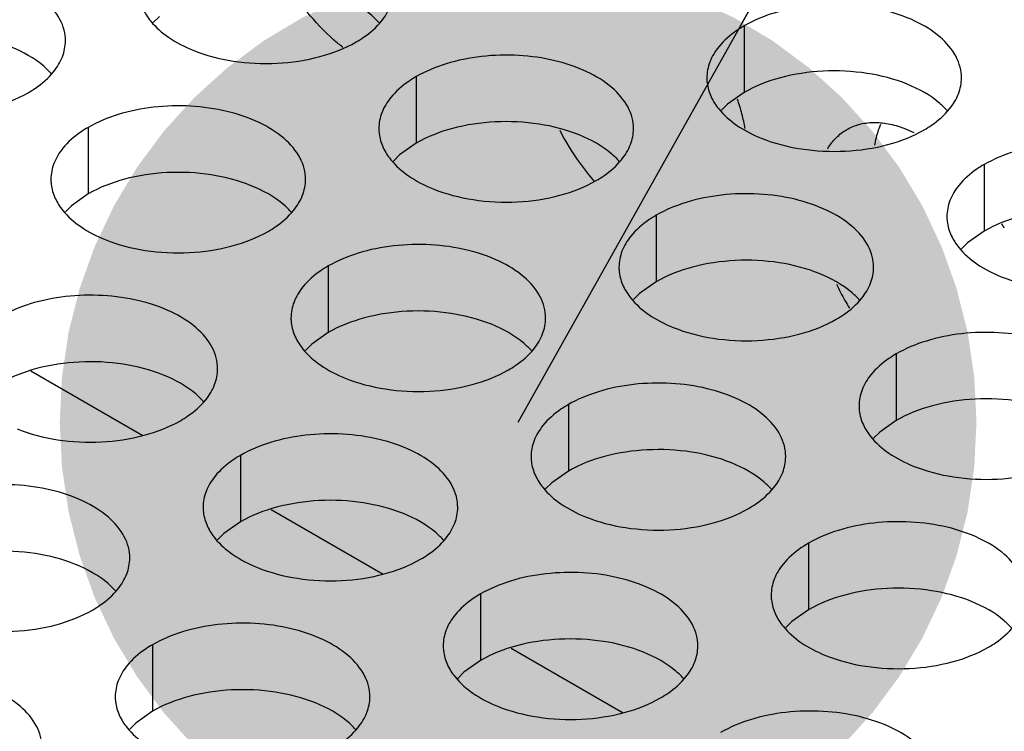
# Model space of a CAD drawing. Header units: inches. Extents: x 0 to 34, y 0 to 22.
# Tile 113 of 155: x 18.011 to 18.204, y 19.594 to 19.734. Entities that reach past the tile are written whole.
import ezdxf

# ---------------------------------------------------------------- set-up
doc = ezdxf.new("R2010")
doc.units = ezdxf.units.IN
doc.header["$LTSCALE"] = 1.87
doc.header["$MEASUREMENT"] = 0
doc.layers.get('0').update_dxf_attribs({"linetype": 'CONTINUOUS'})
for name, color, linetype in [('02___PRT_ALL_AXES', 7, 'CONTINUOUS'), ('0_COMPONENTS', 7, 'CONTINUOUS'), ('DETAIL', 7, 'CONTINUOUS')]:
    doc.layers.add(name, color=color, linetype=linetype)
doc.styles.get("Standard").update_dxf_attribs({"font": 'txt', "width": 0.8})
doc.dimstyles.get("Standard").update_dxf_attribs({"dimtxt": 0.125, "dimasz": 0.18, "dimexe": 0.18, "dimexo": 0.0625, "dimgap": 0.09, "dimtad": 0, "dimtih": 1, "dimtoh": 1, "dimdec": 3, "dimzin": 4, "dimdsep": 46, "dimtxsty": 'STANDARD', "dimblk": '_FILLED', "dimblk1": '_FILLED', "dimblk2": '_FILLED', "dimcen": 0.09, "dimadec": 0, "dimazin": 0, "dimtol": 1, "dimtp": 0.01, "dimtm": 0.01, "dimtfac": 1, "dimtdec": 3, "dimtofl": 0, "dimtmove": 0, "dimatfit": 3, "dimldrblk": '_FILLED', "dimfxl": 1, "dimtolj": 1, "dimtzin": 4, "dimarcsym": 0})

# ---------------------------------------------------------------- blocks, each defined once
blk = doc.blocks.new('_FILLED')
at = {"color": 0, "linetype": 'BYBLOCK'}
blk.add_solid([(0, 0), (-1, 0.1736111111), (-1, -0.1736111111)], dxfattribs=at)

msp = doc.modelspace()

# ---------------------------------------------------------------- linework, layer by layer
at = {"layer": '02___PRT_ALL_AXES', "color": 7, "linetype": 'CONTINUOUS'}
for p, q in [((18.0383364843, 19.7344724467), (18.0371251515, 19.7332817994)), ((18.153126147, 19.7325967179), (18.153126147, 19.7195331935)), ((18.088731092, 19.7226341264), (18.088731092, 19.709570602)), ((18.153126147, 19.7195331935), (18.1498719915, 19.717216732)), ((18.1498719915, 19.717216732), (18.1486606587, 19.7160260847)), ((18.0243360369, 19.7126715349), (18.0243360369, 19.6996080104)), ((18.088731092, 19.709570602), (18.0854769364, 19.7072541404)), ((18.0854769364, 19.7072541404), (18.0842656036, 19.7060634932)), ((18.2002665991, 19.7053784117), (18.2002665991, 19.6923148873)), ((18.0243360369, 19.6996080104), (18.0210818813, 19.6972915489)), ((18.0210818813, 19.6972915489), (18.0198705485, 19.6961009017)), ((18.135871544, 19.6954158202), (18.135871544, 19.6823522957)), ((18.2002665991, 19.6923148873), (18.1970124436, 19.6899984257)), ((18.1970124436, 19.6899984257), (18.1958011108, 19.6888077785)), ((18.071476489, 19.6854532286), (18.071476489, 19.6723897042)), ((18.135871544, 19.6823522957), (18.1326173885, 19.6800358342)), ((18.1326173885, 19.6800358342), (18.1314060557, 19.678845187)), ((18.071476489, 19.6723897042), (18.0682223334, 19.6700732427)), ((18.0682223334, 19.6700732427), (18.0670110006, 19.6688825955)), ((18.1830119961, 19.6681975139), (18.1830119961, 19.6551339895)), ((18.118616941, 19.6582349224), (18.118616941, 19.645171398)), ((18.1830119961, 19.6551339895), (18.1797578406, 19.652817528)), ((18.1797578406, 19.652817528), (18.1785465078, 19.6516268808)), ((18.0542218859, 19.6482723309), (18.0542218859, 19.6352088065)), ((18.118616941, 19.645171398), (18.1153627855, 19.6428549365)), ((18.1153627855, 19.6428549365), (18.1141514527, 19.6416642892)), ((18.0542218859, 19.6352088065), (18.0509677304, 19.6328923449)), ((18.0509677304, 19.6328923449), (18.0497563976, 19.6317016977)), ((18.1657573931, 19.6310166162), (18.1657573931, 19.6179530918)), ((18.101362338, 19.6210540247), (18.101362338, 19.6079905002)), ((18.1657573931, 19.6179530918), (18.1625032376, 19.6156366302)), ((18.1625032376, 19.6156366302), (18.1612919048, 19.614445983)), ((18.0369672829, 19.6110914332), (18.0369672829, 19.5980279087)), ((18.101362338, 19.6079905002), (18.0981081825, 19.6056740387)), ((18.0981081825, 19.6056740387), (18.0968968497, 19.6044833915)), ((18.0369672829, 19.5980279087), (18.0337131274, 19.5957114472)), ((18.0337131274, 19.5957114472), (18.0325017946, 19.5945208))]:
    msp.add_line(p, q, dxfattribs=at)
at = {"layer": '02___PRT_ALL_AXES', "color": 3, "linetype": 'CONTINUOUS'}
msp.add_line((18.1845004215, 19.7125207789), (18.1864640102, 19.7116766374), dxfattribs=at)
for centre, radius, start, end in [((18.1097183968, 19.7038236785), 0.0444915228, 14.963670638, 18.909643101), ((18.1134291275, 19.7048412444), 0.0406438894, 10.7670364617, 14.9285337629), ((18.16254011, 19.7354811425), 0.0512554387, 207.1177534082, 215.6948654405), ((18.1605539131, 19.7340592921), 0.0488127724, 215.6997338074, 218.77710403), ((18.1589691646, 19.7327939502), 0.0467848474, 218.7845377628, 221.2102024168), ((18.1589709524, 19.6696862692), 0.0508291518, 27.1170431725, 28.230457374), ((18.2169465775, 19.7032523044), 0.0504150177, 205.0801436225, 207.1173211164), ((18.2177098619, 19.7036493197), 0.0512753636, 207.1234196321, 211.1029343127)]:
    msp.add_arc(centre, radius, start, end, dxfattribs=at)
for points, knots in [([(18.0198723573, 19.7296733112), (18.0198726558, 19.7303852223), (18.0196842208, 19.7318444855), (18.0185333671, 19.7347554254), (18.0156093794, 19.7381166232), (18.0105887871, 19.7411660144), (18.0043211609, 19.7432658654), (17.9972943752, 19.7442517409), (17.9900684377, 19.7440550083), (17.9832380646, 19.7426867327), (17.9790461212, 19.7409583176), (17.9771955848, 19.7398898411)], [0, 0, 0, 0, 0.0428834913, 0.0875237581, 0.1869142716, 0.3042190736, 0.4379395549, 0.5823561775, 0.7295584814, 0.8712822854, 1, 1, 1, 1]), ([(18.0819260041, 19.7335452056), (18.0826487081, 19.7344390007), (18.083824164, 19.7363551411), (18.0842669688, 19.7385777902), (18.0842674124, 19.7396359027)], [0, 0, 0, 0, 0.520681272, 1, 1, 1, 1]), ([(18.1958029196, 19.722380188), (18.195803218, 19.7230920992), (18.1956147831, 19.7245513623), (18.1944639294, 19.7274623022), (18.1915399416, 19.7308235), (18.1865193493, 19.7338728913), (18.1802517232, 19.7359727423), (18.1732249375, 19.7369586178), (18.1659989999, 19.7367618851), (18.1591686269, 19.7353936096), (18.1549766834, 19.7336651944), (18.153126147, 19.7325967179)], [0, 0, 0, 0, 0.0428834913, 0.0875237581, 0.1869142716, 0.3042190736, 0.4379395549, 0.5823561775, 0.7295584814, 0.8712822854, 1, 1, 1, 1]), ([(18.0351201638, 19.735909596), (18.0355122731, 19.735064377), (18.0368915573, 19.7329330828), (18.0402025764, 19.7300590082), (18.0432467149, 19.7285015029), (18.0449288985, 19.7278213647)], [0, 0, 0, 0, 0.2155021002, 0.5803308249, 1, 1, 1, 1]), ([(18.0743684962, 19.7283665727), (18.0737411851, 19.7288500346), (18.0711953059, 19.7309550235), (18.0689180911, 19.7333773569), (18.0673457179, 19.7353336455)], [0, 0, 0, 0, 0.2398630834, 1, 1, 1, 1]), ([(18.0769459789, 19.7294387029), (18.0774470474, 19.7297280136), (18.0792728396, 19.7308756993), (18.0809329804, 19.7323170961), (18.0819260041, 19.7335452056)], [0, 0, 0, 0, 0.2681225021, 1, 1, 1, 1]), ([(18.153126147, 19.7325967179), (18.1526250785, 19.7323074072), (18.1507992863, 19.7311597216), (18.1491391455, 19.7297183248), (18.1481461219, 19.7284902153)], [0, 0, 0, 0, 0.2681225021, 1, 1, 1, 1]), ([(18.017530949, 19.7235826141), (18.018253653, 19.7244764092), (18.0194291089, 19.7263925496), (18.0198719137, 19.7286151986), (18.0198723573, 19.7296733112)], [0, 0, 0, 0, 0.520681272, 1, 1, 1, 1]), ([(18.0449288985, 19.7278213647), (18.0474472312, 19.7268031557), (18.0529298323, 19.7253920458), (18.0614028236, 19.7249830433), (18.0696368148, 19.726202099), (18.0747314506, 19.7281600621), (18.0769459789, 19.7294387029)], [0, 0, 0, 0, 0.2471885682, 0.5098846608, 0.7673009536, 1, 1, 1, 1]), ([(18.1314078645, 19.7124175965), (18.131408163, 19.7131295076), (18.131219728, 19.7145887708), (18.1300688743, 19.7174997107), (18.1271448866, 19.7208609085), (18.1221242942, 19.7239102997), (18.1158566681, 19.7260101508), (18.1088298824, 19.7269960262), (18.1016039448, 19.7267992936), (18.0947735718, 19.725431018), (18.0905816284, 19.7237026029), (18.088731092, 19.7226341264)], [0, 0, 0, 0, 0.0428834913, 0.0875237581, 0.1869142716, 0.3042190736, 0.4379395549, 0.5823561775, 0.7295584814, 0.8712822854, 1, 1, 1, 1]), ([(18.1481461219, 19.7284902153), (18.1474234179, 19.7275964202), (18.146247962, 19.7256802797), (18.1458051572, 19.7234576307), (18.1458047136, 19.7223995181)], [0, 0, 0, 0, 0.520681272, 1, 1, 1, 1]), ([(18.0125509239, 19.7194761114), (18.0130519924, 19.7197654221), (18.0148777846, 19.7209131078), (18.0165379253, 19.7223545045), (18.017530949, 19.7235826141)], [0, 0, 0, 0, 0.2681225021, 1, 1, 1, 1]), ([(18.088731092, 19.7226341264), (18.0882300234, 19.7223448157), (18.0864042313, 19.72119713), (18.0847440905, 19.7197557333), (18.0837510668, 19.7185276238)], [0, 0, 0, 0, 0.2681225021, 1, 1, 1, 1]), ([(18.1458047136, 19.7223995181), (18.1458045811, 19.7220835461), (18.1458762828, 19.7207976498), (18.1462473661, 19.7195340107), (18.1466556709, 19.7186538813)], [0, 0, 0, 0, 0.2456633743, 1, 1, 1, 1]), ([(18.1934615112, 19.7162894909), (18.1941842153, 19.717183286), (18.1953596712, 19.7190994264), (18.195802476, 19.7213220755), (18.1958029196, 19.722380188)], [0, 0, 0, 0, 0.520681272, 1, 1, 1, 1]), ([(17.9805338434, 19.7178587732), (17.9830521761, 19.7168405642), (17.9885347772, 19.7154294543), (17.9970077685, 19.7150204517), (18.0052417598, 19.7162395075), (18.0103363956, 19.7181974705), (18.0125509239, 19.7194761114)], [0, 0, 0, 0, 0.2471885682, 0.5098846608, 0.7673009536, 1, 1, 1, 1]), ([(18.0837510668, 19.7185276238), (18.0830283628, 19.7176338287), (18.0818529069, 19.7157176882), (18.0814101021, 19.7134950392), (18.0814096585, 19.7124369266)], [0, 0, 0, 0, 0.520681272, 1, 1, 1, 1]), ([(18.1466556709, 19.7186538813), (18.1470477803, 19.7178086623), (18.1484270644, 19.7156773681), (18.1517380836, 19.7128032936), (18.1547822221, 19.7112457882), (18.1564644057, 19.71056565)], [0, 0, 0, 0, 0.2155021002, 0.5803308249, 1, 1, 1, 1]), ([(18.0670128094, 19.702455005), (18.0670131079, 19.7031669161), (18.0668246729, 19.7046261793), (18.0656738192, 19.7075371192), (18.0627498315, 19.710898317), (18.0577292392, 19.7139477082), (18.051461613, 19.7160475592), (18.0444348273, 19.7170334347), (18.0372088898, 19.7168367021), (18.0303785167, 19.7154684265), (18.0261865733, 19.7137400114), (18.0243360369, 19.7126715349)], [0, 0, 0, 0, 0.0428834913, 0.0875237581, 0.1869142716, 0.3042190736, 0.4379395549, 0.5823561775, 0.7295584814, 0.8712822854, 1, 1, 1, 1]), ([(18.1884814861, 19.7121829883), (18.1889825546, 19.7124722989), (18.1908083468, 19.7136199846), (18.1924684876, 19.7150613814), (18.1934615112, 19.7162894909)], [0, 0, 0, 0, 0.2681225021, 1, 1, 1, 1]), ([(18.173299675, 19.7122485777), (18.1740590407, 19.7126874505), (18.1757395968, 19.7133785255), (18.1785193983, 19.7137509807), (18.1815032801, 19.713472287), (18.1834938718, 19.7128970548), (18.1845004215, 19.7125207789)], [0, 0, 0, 0, 0.2276319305, 0.4652812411, 0.7211054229, 1, 1, 1, 1]), ([(18.0243360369, 19.7126715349), (18.0238349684, 19.7123822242), (18.0220091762, 19.7112345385), (18.0203490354, 19.7097931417), (18.0193560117, 19.7085650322)], [0, 0, 0, 0, 0.2681225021, 1, 1, 1, 1]), ([(18.0814096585, 19.7124369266), (18.081409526, 19.7121209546), (18.0814812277, 19.7108350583), (18.081852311, 19.7095714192), (18.0822606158, 19.7086912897)], [0, 0, 0, 0, 0.2456633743, 1, 1, 1, 1]), ([(18.1290664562, 19.7063268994), (18.1297891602, 19.7072206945), (18.1309646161, 19.7091368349), (18.1314074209, 19.7113594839), (18.1314078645, 19.7124175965)], [0, 0, 0, 0, 0.520681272, 1, 1, 1, 1]), ([(18.1564644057, 19.71056565), (18.1589827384, 19.709547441), (18.1644653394, 19.7081363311), (18.1729383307, 19.7077273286), (18.181172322, 19.7089463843), (18.1862669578, 19.7109043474), (18.1884814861, 19.7121829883)], [0, 0, 0, 0, 0.2471885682, 0.5098846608, 0.7673009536, 1, 1, 1, 1]), ([(18.1695306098, 19.7084830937), (18.1700061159, 19.709264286), (18.1711072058, 19.7106999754), (18.1725415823, 19.7118104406), (18.173299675, 19.7122485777)], [0, 0, 0, 0, 0.510874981, 1, 1, 1, 1]), ([(18.2429433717, 19.6951618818), (18.2429436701, 19.6958737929), (18.2427552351, 19.6973330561), (18.2416043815, 19.700243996), (18.2386803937, 19.7036051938), (18.2336598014, 19.706654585), (18.2273921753, 19.7087544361), (18.2203653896, 19.7097403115), (18.213139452, 19.7095435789), (18.2063090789, 19.7081753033), (18.2021171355, 19.7064468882), (18.2002665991, 19.7053784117)], [0, 0, 0, 0, 0.0428834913, 0.0875237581, 0.1869142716, 0.3042190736, 0.4379395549, 0.5823561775, 0.7295584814, 0.8712822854, 1, 1, 1, 1]), ([(18.0193560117, 19.7085650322), (18.0186333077, 19.7076712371), (18.0174578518, 19.7057550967), (18.017015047, 19.7035324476), (18.0170146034, 19.7024743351)], [0, 0, 0, 0, 0.520681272, 1, 1, 1, 1]), ([(18.0822606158, 19.7086912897), (18.0826527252, 19.7078460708), (18.0840320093, 19.7057147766), (18.0873430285, 19.702840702), (18.090387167, 19.7012831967), (18.0920693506, 19.7006030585)], [0, 0, 0, 0, 0.2155021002, 0.5803308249, 1, 1, 1, 1]), ([(18.124086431, 19.7022203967), (18.1245874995, 19.7025097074), (18.1264132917, 19.7036573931), (18.1280734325, 19.7050987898), (18.1290664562, 19.7063268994)], [0, 0, 0, 0, 0.2681225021, 1, 1, 1, 1]), ([(18.2002665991, 19.7053784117), (18.1997655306, 19.705089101), (18.1979397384, 19.7039414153), (18.1962795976, 19.7025000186), (18.195286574, 19.7012719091)], [0, 0, 0, 0, 0.2681225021, 1, 1, 1, 1]), ([(18.0170146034, 19.7024743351), (18.0170144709, 19.7021583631), (18.0170861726, 19.7008724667), (18.0174572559, 19.6996088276), (18.0178655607, 19.6987286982)], [0, 0, 0, 0, 0.2456633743, 1, 1, 1, 1]), ([(18.0646714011, 19.6963643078), (18.0653941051, 19.6972581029), (18.066569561, 19.6991742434), (18.0670123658, 19.7013968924), (18.0670128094, 19.702455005)], [0, 0, 0, 0, 0.520681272, 1, 1, 1, 1]), ([(18.0920693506, 19.7006030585), (18.0945876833, 19.6995848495), (18.1000702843, 19.6981737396), (18.1085432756, 19.697764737), (18.1167772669, 19.6989837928), (18.1218719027, 19.7009417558), (18.124086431, 19.7022203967)], [0, 0, 0, 0, 0.2471885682, 0.5098846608, 0.7673009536, 1, 1, 1, 1]), ([(18.1785483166, 19.6851992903), (18.178548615, 19.6859112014), (18.17836018, 19.6873704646), (18.1772093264, 19.6902814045), (18.1742853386, 19.6936426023), (18.1692647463, 19.6966919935), (18.1629971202, 19.6987918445), (18.1559703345, 19.69977772), (18.1487443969, 19.6995809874), (18.1419140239, 19.6982127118), (18.1377220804, 19.6964842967), (18.135871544, 19.6954158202)], [0, 0, 0, 0, 0.0428834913, 0.0875237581, 0.1869142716, 0.3042190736, 0.4379395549, 0.5823561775, 0.7295584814, 0.8712822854, 1, 1, 1, 1]), ([(18.195286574, 19.7012719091), (18.19456387, 19.700378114), (18.1933884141, 19.6984619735), (18.1929456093, 19.6962393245), (18.1929451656, 19.6951812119)], [0, 0, 0, 0, 0.520681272, 1, 1, 1, 1]), ([(18.0178655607, 19.6987286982), (18.0182576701, 19.6978834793), (18.0196369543, 19.6957521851), (18.0229479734, 19.6928781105), (18.0259921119, 19.6913206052), (18.0276742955, 19.6906404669)], [0, 0, 0, 0, 0.2155021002, 0.5803308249, 1, 1, 1, 1]), ([(18.0596913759, 19.6922578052), (18.0601924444, 19.6925471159), (18.0620182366, 19.6936948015), (18.0636783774, 19.6951361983), (18.0646714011, 19.6963643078)], [0, 0, 0, 0, 0.2681225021, 1, 1, 1, 1]), ([(18.135871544, 19.6954158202), (18.1353704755, 19.6951265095), (18.1335446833, 19.6939788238), (18.1318845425, 19.692537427), (18.1308915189, 19.6913093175)], [0, 0, 0, 0, 0.2681225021, 1, 1, 1, 1]), ([(18.1929451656, 19.6951812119), (18.1929450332, 19.6948652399), (18.1930167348, 19.6935793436), (18.1933878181, 19.6923157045), (18.193796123, 19.691435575)], [0, 0, 0, 0, 0.2456633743, 1, 1, 1, 1]), ([(18.0276742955, 19.6906404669), (18.0301926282, 19.689622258), (18.0356752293, 19.6882111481), (18.0441482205, 19.6878021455), (18.0523822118, 19.6890212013), (18.0574768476, 19.6909791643), (18.0596913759, 19.6922578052)], [0, 0, 0, 0, 0.2471885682, 0.5098846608, 0.7673009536, 1, 1, 1, 1]), ([(18.1308915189, 19.6913093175), (18.1301688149, 19.6904155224), (18.128993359, 19.688499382), (18.1285505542, 19.6862767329), (18.1285501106, 19.6852186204)], [0, 0, 0, 0, 0.520681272, 1, 1, 1, 1]), ([(18.193796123, 19.691435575), (18.1941882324, 19.6905903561), (18.1955675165, 19.6884590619), (18.1988785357, 19.6855849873), (18.2019226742, 19.684027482), (18.2036048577, 19.6833473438)], [0, 0, 0, 0, 0.2155021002, 0.5803308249, 1, 1, 1, 1]), ([(18.1141532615, 19.6752366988), (18.11415356, 19.6759486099), (18.113965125, 19.677407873), (18.1128142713, 19.680318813), (18.1098902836, 19.6836800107), (18.1048696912, 19.686729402), (18.0986020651, 19.688829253), (18.0915752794, 19.6898151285), (18.0843493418, 19.6896183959), (18.0775189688, 19.6882501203), (18.0733270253, 19.6865217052), (18.071476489, 19.6854532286)], [0, 0, 0, 0, 0.0428834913, 0.0875237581, 0.1869142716, 0.3042190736, 0.4379395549, 0.5823561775, 0.7295584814, 0.8712822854, 1, 1, 1, 1]), ([(18.071476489, 19.6854532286), (18.0709754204, 19.685163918), (18.0691496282, 19.6840162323), (18.0674894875, 19.6825748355), (18.0664964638, 19.681346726)], [0, 0, 0, 0, 0.2681225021, 1, 1, 1, 1]), ([(18.1285501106, 19.6852186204), (18.1285499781, 19.6849026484), (18.1286216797, 19.683616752), (18.128992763, 19.682353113), (18.1294010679, 19.6814729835)], [0, 0, 0, 0, 0.2456633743, 1, 1, 1, 1]), ([(18.1762069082, 19.6791085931), (18.1769296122, 19.6800023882), (18.1781050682, 19.6819185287), (18.178547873, 19.6841411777), (18.1785483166, 19.6851992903)], [0, 0, 0, 0, 0.520681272, 1, 1, 1, 1]), ([(18.2036048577, 19.6833473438), (18.2061231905, 19.6823291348), (18.2116057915, 19.6809180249), (18.2200787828, 19.6805090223), (18.2283127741, 19.6817280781), (18.2334074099, 19.6836860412), (18.2356219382, 19.684964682)], [0, 0, 0, 0, 0.2471885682, 0.5098846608, 0.7673009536, 1, 1, 1, 1]), ([(18.0664964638, 19.681346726), (18.0657737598, 19.6804529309), (18.0645983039, 19.6785367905), (18.0641554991, 19.6763141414), (18.0641550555, 19.6752560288)], [0, 0, 0, 0, 0.520681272, 1, 1, 1, 1]), ([(18.1294010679, 19.6814729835), (18.1297931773, 19.6806277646), (18.1311724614, 19.6784964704), (18.1344834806, 19.6756223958), (18.1375276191, 19.6740648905), (18.1392098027, 19.6733847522)], [0, 0, 0, 0, 0.2155021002, 0.5803308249, 1, 1, 1, 1]), ([(18.0497582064, 19.6652741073), (18.0497585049, 19.6659860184), (18.0495700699, 19.6674452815), (18.0484192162, 19.6703562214), (18.0454952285, 19.6737174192), (18.0404746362, 19.6767668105), (18.03420701, 19.6788666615), (18.0271802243, 19.679852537), (18.0199542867, 19.6796558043), (18.0131239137, 19.6782875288), (18.0089319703, 19.6765591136), (18.0070814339, 19.6754906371)], [0, 0, 0, 0, 0.0428834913, 0.0875237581, 0.1869142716, 0.3042190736, 0.4379395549, 0.5823561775, 0.7295584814, 0.8712822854, 1, 1, 1, 1]), ([(18.1712268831, 19.6750020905), (18.1717279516, 19.6752914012), (18.1735537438, 19.6764390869), (18.1752138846, 19.6778804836), (18.1762069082, 19.6791085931)], [0, 0, 0, 0, 0.2681225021, 1, 1, 1, 1]), ([(18.0641550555, 19.6752560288), (18.064154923, 19.6749400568), (18.0642266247, 19.6736541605), (18.064597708, 19.6723905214), (18.0650060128, 19.671510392)], [0, 0, 0, 0, 0.2456633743, 1, 1, 1, 1]), ([(18.1118118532, 19.6691460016), (18.1125345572, 19.6700397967), (18.1137100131, 19.6719559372), (18.1141528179, 19.6741785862), (18.1141532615, 19.6752366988)], [0, 0, 0, 0, 0.520681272, 1, 1, 1, 1]), ([(18.1392098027, 19.6733847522), (18.1417281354, 19.6723665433), (18.1472107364, 19.6709554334), (18.1556837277, 19.6705464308), (18.163917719, 19.6717654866), (18.1690123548, 19.6737234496), (18.1712268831, 19.6750020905)], [0, 0, 0, 0, 0.2471885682, 0.5098846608, 0.7673009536, 1, 1, 1, 1]), ([(18.0650060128, 19.671510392), (18.0653981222, 19.670665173), (18.0667774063, 19.6685338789), (18.0700884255, 19.6656598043), (18.073132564, 19.6641022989), (18.0748147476, 19.6634221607)], [0, 0, 0, 0, 0.2155021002, 0.5803308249, 1, 1, 1, 1]), ([(18.2256887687, 19.6579809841), (18.2256890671, 19.6586928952), (18.2255006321, 19.6601521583), (18.2243497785, 19.6630630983), (18.2214257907, 19.666424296), (18.2164051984, 19.6694736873), (18.2101375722, 19.6715735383), (18.2031107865, 19.6725594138), (18.195884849, 19.6723626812), (18.1890544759, 19.6709944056), (18.1848625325, 19.6692659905), (18.1830119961, 19.6681975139)], [0, 0, 0, 0, 0.0428834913, 0.0875237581, 0.1869142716, 0.3042190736, 0.4379395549, 0.5823561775, 0.7295584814, 0.8712822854, 1, 1, 1, 1]), ([(18.106831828, 19.665039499), (18.1073328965, 19.6653288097), (18.1091586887, 19.6664764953), (18.1108188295, 19.6679178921), (18.1118118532, 19.6691460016)], [0, 0, 0, 0, 0.2681225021, 1, 1, 1, 1]), ([(18.1830119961, 19.6681975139), (18.1825109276, 19.6679082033), (18.1806851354, 19.6667605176), (18.1790249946, 19.6653191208), (18.178031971, 19.6640910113)], [0, 0, 0, 0, 0.2681225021, 1, 1, 1, 1]), ([(18.0474167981, 19.6591834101), (18.0481395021, 19.6600772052), (18.049314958, 19.6619933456), (18.0497577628, 19.6642159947), (18.0497582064, 19.6652741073)], [0, 0, 0, 0, 0.520681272, 1, 1, 1, 1]), ([(18.0748147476, 19.6634221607), (18.0773330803, 19.6624039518), (18.0828156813, 19.6609928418), (18.0912886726, 19.6605838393), (18.0995226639, 19.6618028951), (18.1046172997, 19.6637608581), (18.106831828, 19.665039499)], [0, 0, 0, 0, 0.2471885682, 0.5098846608, 0.7673009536, 1, 1, 1, 1]), ([(18.178031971, 19.6640910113), (18.177309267, 19.6631972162), (18.1761338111, 19.6612810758), (18.1756910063, 19.6590584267), (18.1756905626, 19.6580003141)], [0, 0, 0, 0, 0.520681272, 1, 1, 1, 1]), ([(18.1612937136, 19.6480183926), (18.161294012, 19.6487303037), (18.161105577, 19.6501895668), (18.1599547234, 19.6531005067), (18.1570307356, 19.6564617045), (18.1520101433, 19.6595110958), (18.1457425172, 19.6616109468), (18.1387157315, 19.6625968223), (18.1314897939, 19.6624000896), (18.1246594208, 19.6610318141), (18.1204674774, 19.6593033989), (18.118616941, 19.6582349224)], [0, 0, 0, 0, 0.0428834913, 0.0875237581, 0.1869142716, 0.3042190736, 0.4379395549, 0.5823561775, 0.7295584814, 0.8712822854, 1, 1, 1, 1]), ([(18.0424367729, 19.6550769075), (18.0429378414, 19.6553662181), (18.0447636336, 19.6565139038), (18.0464237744, 19.6579553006), (18.0474167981, 19.6591834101)], [0, 0, 0, 0, 0.2681225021, 1, 1, 1, 1]), ([(18.118616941, 19.6582349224), (18.1181158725, 19.6579456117), (18.1162900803, 19.6567979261), (18.1146299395, 19.6553565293), (18.1136369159, 19.6541284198)], [0, 0, 0, 0, 0.2681225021, 1, 1, 1, 1]), ([(18.1756905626, 19.6580003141), (18.1756904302, 19.6576843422), (18.1757621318, 19.6563984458), (18.1761332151, 19.6551348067), (18.17654152, 19.6542546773)], [0, 0, 0, 0, 0.2456633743, 1, 1, 1, 1]), ([(18.0104196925, 19.6534595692), (18.0129380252, 19.6524413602), (18.0184206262, 19.6510302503), (18.0268936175, 19.6506212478), (18.0351276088, 19.6518403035), (18.0402222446, 19.6537982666), (18.0424367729, 19.6550769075)], [0, 0, 0, 0, 0.2471885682, 0.5098846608, 0.7673009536, 1, 1, 1, 1]), ([(18.1136369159, 19.6541284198), (18.1129142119, 19.6532346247), (18.111738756, 19.6513184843), (18.1112959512, 19.6490958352), (18.1112955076, 19.6480377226)], [0, 0, 0, 0, 0.520681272, 1, 1, 1, 1]), ([(18.17654152, 19.6542546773), (18.1769336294, 19.6534094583), (18.1783129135, 19.6512781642), (18.1816239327, 19.6484040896), (18.1846680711, 19.6468465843), (18.1863502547, 19.646166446)], [0, 0, 0, 0, 0.2155021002, 0.5803308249, 1, 1, 1, 1]), ([(18.0968986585, 19.638055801), (18.0968989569, 19.6387677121), (18.096710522, 19.6402269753), (18.0955596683, 19.6431379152), (18.0926356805, 19.646499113), (18.0876150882, 19.6495485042), (18.0813474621, 19.6516483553), (18.0743206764, 19.6526342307), (18.0670947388, 19.6524374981), (18.0602643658, 19.6510692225), (18.0560724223, 19.6493408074), (18.0542218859, 19.6482723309)], [0, 0, 0, 0, 0.0428834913, 0.0875237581, 0.1869142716, 0.3042190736, 0.4379395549, 0.5823561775, 0.7295584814, 0.8712822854, 1, 1, 1, 1]), ([(18.0542218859, 19.6482723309), (18.0537208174, 19.6479830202), (18.0518950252, 19.6468353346), (18.0502348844, 19.6453939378), (18.0492418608, 19.6441658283)], [0, 0, 0, 0, 0.2681225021, 1, 1, 1, 1]), ([(18.1112955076, 19.6480377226), (18.1112953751, 19.6477217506), (18.1113670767, 19.6464358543), (18.11173816, 19.6451722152), (18.1121464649, 19.6442920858)], [0, 0, 0, 0, 0.2456633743, 1, 1, 1, 1]), ([(18.1589523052, 19.6419276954), (18.1596750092, 19.6428214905), (18.1608504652, 19.6447376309), (18.16129327, 19.64696028), (18.1612937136, 19.6480183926)], [0, 0, 0, 0, 0.520681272, 1, 1, 1, 1]), ([(18.1863502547, 19.646166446), (18.1888685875, 19.6451482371), (18.1943511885, 19.6437371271), (18.2028241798, 19.6433281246), (18.2110581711, 19.6445471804), (18.2161528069, 19.6465051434), (18.2183673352, 19.6477837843)], [0, 0, 0, 0, 0.2471885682, 0.5098846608, 0.7673009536, 1, 1, 1, 1]), ([(18.0492418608, 19.6441658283), (18.0485191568, 19.6432720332), (18.0473437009, 19.6413558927), (18.0469008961, 19.6391332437), (18.0469004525, 19.6380751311)], [0, 0, 0, 0, 0.520681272, 1, 1, 1, 1]), ([(18.1121464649, 19.6442920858), (18.1125385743, 19.6434468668), (18.1139178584, 19.6413155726), (18.1172288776, 19.6384414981), (18.1202730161, 19.6368839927), (18.1219551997, 19.6362038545)], [0, 0, 0, 0, 0.2155021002, 0.5803308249, 1, 1, 1, 1]), ([(18.0325036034, 19.6280932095), (18.0325039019, 19.6288051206), (18.0323154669, 19.6302643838), (18.0311646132, 19.6331753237), (18.0282406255, 19.6365365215), (18.0232200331, 19.6395859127), (18.016952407, 19.6416857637), (18.0099256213, 19.6426716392), (18.0026996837, 19.6424749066), (17.9958693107, 19.641106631), (17.9916773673, 19.6393782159), (17.9898268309, 19.6383097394)], [0, 0, 0, 0, 0.0428834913, 0.0875237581, 0.1869142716, 0.3042190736, 0.4379395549, 0.5823561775, 0.7295584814, 0.8712822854, 1, 1, 1, 1]), ([(18.1539722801, 19.6378211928), (18.1544733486, 19.6381105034), (18.1562991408, 19.6392581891), (18.1579592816, 19.6406995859), (18.1589523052, 19.6419276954)], [0, 0, 0, 0, 0.2681225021, 1, 1, 1, 1]), ([(18.0469004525, 19.6380751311), (18.04690032, 19.6377591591), (18.0469720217, 19.6364732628), (18.047343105, 19.6352096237), (18.0477514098, 19.6343294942)], [0, 0, 0, 0, 0.2456633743, 1, 1, 1, 1]), ([(18.0945572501, 19.6319651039), (18.0952799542, 19.632858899), (18.0964554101, 19.6347750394), (18.0968982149, 19.6369976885), (18.0968986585, 19.638055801)], [0, 0, 0, 0, 0.520681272, 1, 1, 1, 1]), ([(18.1219551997, 19.6362038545), (18.1244735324, 19.6351856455), (18.1299561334, 19.6337745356), (18.1384291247, 19.6333655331), (18.146663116, 19.6345845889), (18.1517577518, 19.6365425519), (18.1539722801, 19.6378211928)], [0, 0, 0, 0, 0.2471885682, 0.5098846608, 0.7673009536, 1, 1, 1, 1]), ([(18.0477514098, 19.6343294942), (18.0481435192, 19.6334842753), (18.0495228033, 19.6313529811), (18.0528338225, 19.6284789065), (18.055877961, 19.6269214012), (18.0575601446, 19.626241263)], [0, 0, 0, 0, 0.2155021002, 0.5803308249, 1, 1, 1, 1]), ([(18.2084341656, 19.6208000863), (18.2084344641, 19.6215119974), (18.2082460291, 19.6229712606), (18.2070951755, 19.6258822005), (18.2041711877, 19.6292433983), (18.1991505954, 19.6322927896), (18.1928829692, 19.6343926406), (18.1858561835, 19.635378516), (18.178630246, 19.6351817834), (18.1717998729, 19.6338135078), (18.1676079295, 19.6320850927), (18.1657573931, 19.6310166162)], [0, 0, 0, 0, 0.0428834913, 0.0875237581, 0.1869142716, 0.3042190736, 0.4379395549, 0.5823561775, 0.7295584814, 0.8712822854, 1, 1, 1, 1]), ([(18.089577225, 19.6278586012), (18.0900782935, 19.6281479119), (18.0919040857, 19.6292955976), (18.0935642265, 19.6307369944), (18.0945572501, 19.6319651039)], [0, 0, 0, 0, 0.2681225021, 1, 1, 1, 1]), ([(18.1657573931, 19.6310166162), (18.1652563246, 19.6307273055), (18.1634305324, 19.6295796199), (18.1617703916, 19.6281382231), (18.160777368, 19.6269101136)], [0, 0, 0, 0, 0.2681225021, 1, 1, 1, 1]), ([(18.0301621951, 19.6220025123), (18.0308848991, 19.6228963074), (18.032060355, 19.6248124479), (18.0325031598, 19.6270350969), (18.0325036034, 19.6280932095)], [0, 0, 0, 0, 0.520681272, 1, 1, 1, 1]), ([(18.0575601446, 19.626241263), (18.0600784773, 19.625223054), (18.0655610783, 19.6238119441), (18.0740340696, 19.6234029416), (18.0822680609, 19.6246219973), (18.0873626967, 19.6265799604), (18.089577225, 19.6278586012)], [0, 0, 0, 0, 0.2471885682, 0.5098846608, 0.7673009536, 1, 1, 1, 1]), ([(18.160777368, 19.6269101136), (18.160054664, 19.6260163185), (18.158879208, 19.624100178), (18.1584364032, 19.621877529), (18.1584359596, 19.6208194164)], [0, 0, 0, 0, 0.520681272, 1, 1, 1, 1]), ([(18.1440391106, 19.6108374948), (18.144039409, 19.6115494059), (18.143850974, 19.6130086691), (18.1427001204, 19.615919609), (18.1397761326, 19.6192808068), (18.1347555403, 19.622330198), (18.1284879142, 19.624430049), (18.1214611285, 19.6254159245), (18.1142351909, 19.6252191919), (18.1074048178, 19.6238509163), (18.1032128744, 19.6221225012), (18.101362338, 19.6210540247)], [0, 0, 0, 0, 0.0428834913, 0.0875237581, 0.1869142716, 0.3042190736, 0.4379395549, 0.5823561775, 0.7295584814, 0.8712822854, 1, 1, 1, 1]), ([(18.0251821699, 19.6178960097), (18.0256832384, 19.6181853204), (18.0275090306, 19.6193330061), (18.0291691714, 19.6207744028), (18.0301621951, 19.6220025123)], [0, 0, 0, 0, 0.2681225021, 1, 1, 1, 1]), ([(18.101362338, 19.6210540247), (18.1008612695, 19.620764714), (18.0990354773, 19.6196170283), (18.0973753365, 19.6181756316), (18.0963823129, 19.616947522)], [0, 0, 0, 0, 0.2681225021, 1, 1, 1, 1]), ([(18.1584359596, 19.6208194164), (18.1584358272, 19.6205034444), (18.1585075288, 19.6192175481), (18.1588786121, 19.617953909), (18.159286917, 19.6170737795)], [0, 0, 0, 0, 0.2456633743, 1, 1, 1, 1]), ([(17.9931650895, 19.6162786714), (17.9956834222, 19.6152604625), (18.0011660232, 19.6138493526), (18.0096390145, 19.61344035), (18.0178730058, 19.6146594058), (18.0229676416, 19.6166173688), (18.0251821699, 19.6178960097)], [0, 0, 0, 0, 0.2471885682, 0.5098846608, 0.7673009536, 1, 1, 1, 1]), ([(18.0963823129, 19.616947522), (18.0956596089, 19.6160537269), (18.094484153, 19.6141375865), (18.0940413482, 19.6119149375), (18.0940409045, 19.6108568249)], [0, 0, 0, 0, 0.520681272, 1, 1, 1, 1]), ([(18.159286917, 19.6170737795), (18.1596790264, 19.6162285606), (18.1610583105, 19.6140972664), (18.1643693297, 19.6112231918), (18.1674134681, 19.6096656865), (18.1690956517, 19.6089855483)], [0, 0, 0, 0, 0.2155021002, 0.5803308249, 1, 1, 1, 1]), ([(18.0796440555, 19.6008749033), (18.0796443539, 19.6015868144), (18.0794559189, 19.6030460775), (18.0783050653, 19.6059570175), (18.0753810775, 19.6093182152), (18.0703604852, 19.6123676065), (18.0640928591, 19.6144674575), (18.0570660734, 19.615453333), (18.0498401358, 19.6152566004), (18.0430097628, 19.6138883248), (18.0388178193, 19.6121599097), (18.0369672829, 19.6110914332)], [0, 0, 0, 0, 0.0428834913, 0.0875237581, 0.1869142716, 0.3042190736, 0.4379395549, 0.5823561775, 0.7295584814, 0.8712822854, 1, 1, 1, 1]), ([(18.2011127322, 19.6106028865), (18.2016138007, 19.6108921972), (18.2034395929, 19.6120398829), (18.2050997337, 19.6134812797), (18.2060927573, 19.6147093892)], [0, 0, 0, 0, 0.2681225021, 1, 1, 1, 1]), ([(18.0369672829, 19.6110914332), (18.0364662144, 19.6108021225), (18.0346404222, 19.6096544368), (18.0329802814, 19.60821304), (18.0319872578, 19.6069849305)], [0, 0, 0, 0, 0.2681225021, 1, 1, 1, 1]), ([(18.0940409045, 19.6108568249), (18.0940407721, 19.6105408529), (18.0941124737, 19.6092549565), (18.094483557, 19.6079913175), (18.0948918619, 19.607111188)], [0, 0, 0, 0, 0.2456633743, 1, 1, 1, 1]), ([(18.1416977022, 19.6047467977), (18.1424204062, 19.6056405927), (18.1435958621, 19.6075567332), (18.1440386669, 19.6097793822), (18.1440391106, 19.6108374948)], [0, 0, 0, 0, 0.520681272, 1, 1, 1, 1]), ([(18.1690956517, 19.6089855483), (18.1716139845, 19.6079673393), (18.1770965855, 19.6065562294), (18.1855695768, 19.6061472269), (18.1938035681, 19.6073662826), (18.1988982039, 19.6093242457), (18.2011127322, 19.6106028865)], [0, 0, 0, 0, 0.2471885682, 0.5098846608, 0.7673009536, 1, 1, 1, 1]), ([(18.0319872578, 19.6069849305), (18.0312645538, 19.6060911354), (18.0300890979, 19.604174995), (18.0296462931, 19.6019523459), (18.0296458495, 19.6008942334)], [0, 0, 0, 0, 0.520681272, 1, 1, 1, 1]), ([(18.0948918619, 19.607111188), (18.0952839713, 19.6062659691), (18.0966632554, 19.6041346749), (18.0999742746, 19.6012606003), (18.1030184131, 19.599703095), (18.1047005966, 19.5990229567)], [0, 0, 0, 0, 0.2155021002, 0.5803308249, 1, 1, 1, 1]), ([(18.0152490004, 19.5909123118), (18.0152492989, 19.5916242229), (18.0150608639, 19.593083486), (18.0139100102, 19.5959944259), (18.0109860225, 19.5993556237), (18.0059654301, 19.602405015), (17.999697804, 19.604504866), (17.9926710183, 19.6054907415), (17.9854450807, 19.6052940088), (17.9786147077, 19.6039257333), (17.9744227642, 19.6021973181), (17.9725722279, 19.6011288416)], [0, 0, 0, 0, 0.0428834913, 0.0875237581, 0.1869142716, 0.3042190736, 0.4379395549, 0.5823561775, 0.7295584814, 0.8712822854, 1, 1, 1, 1]), ([(18.1367176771, 19.600640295), (18.1372187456, 19.6009296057), (18.1390445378, 19.6020772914), (18.1407046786, 19.6035186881), (18.1416977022, 19.6047467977)], [0, 0, 0, 0, 0.2681225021, 1, 1, 1, 1]), ([(18.0296458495, 19.6008942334), (18.029645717, 19.6005782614), (18.0297174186, 19.599292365), (18.0300885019, 19.5980287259), (18.0304968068, 19.5971485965)], [0, 0, 0, 0, 0.2456633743, 1, 1, 1, 1]), ([(18.0773026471, 19.5947842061), (18.0780253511, 19.5956780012), (18.0792008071, 19.5975941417), (18.0796436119, 19.5998167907), (18.0796440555, 19.6008749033)], [0, 0, 0, 0, 0.520681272, 1, 1, 1, 1]), ([(18.1047005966, 19.5990229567), (18.1072189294, 19.5980047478), (18.1127015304, 19.5965936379), (18.1211745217, 19.5961846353), (18.129408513, 19.5974036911), (18.1345031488, 19.5993616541), (18.1367176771, 19.600640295)], [0, 0, 0, 0, 0.2471885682, 0.5098846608, 0.7673009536, 1, 1, 1, 1]), ([(18.1911795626, 19.5836191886), (18.1911798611, 19.5843310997), (18.1909914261, 19.5857903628), (18.1898405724, 19.5887013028), (18.1869165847, 19.5920625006), (18.1818959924, 19.5951118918), (18.1756283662, 19.5972117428), (18.1686015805, 19.5981976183), (18.161375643, 19.5980008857), (18.1545452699, 19.5966326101), (18.1503533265, 19.594904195), (18.1485027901, 19.5938357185)], [0, 0, 0, 0, 0.0428834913, 0.0875237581, 0.1869142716, 0.3042190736, 0.4379395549, 0.5823561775, 0.7295584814, 0.8712822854, 1, 1, 1, 1]), ([(18.0304968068, 19.5971485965), (18.0308889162, 19.5963033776), (18.0322682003, 19.5941720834), (18.0355792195, 19.5912980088), (18.038623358, 19.5897405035), (18.0403055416, 19.5890603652)], [0, 0, 0, 0, 0.2155021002, 0.5803308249, 1, 1, 1, 1]), ([(18.072322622, 19.5906777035), (18.0728236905, 19.5909670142), (18.0746494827, 19.5921146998), (18.0763096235, 19.5935560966), (18.0773026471, 19.5947842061)], [0, 0, 0, 0, 0.2681225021, 1, 1, 1, 1])]:
    msp.add_open_spline(points, degree=3, knots=knots, dxfattribs=at)
at = {"layer": '02___PRT_ALL_AXES', "color": 7, "linetype": 'CONTINUOUS'}
for points, knots in [([(18.0815837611, 19.733088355), (18.0811052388, 19.7336356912), (18.0788005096, 19.7358885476), (18.075912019, 19.7374745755), (18.0736077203, 19.7384062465)], [0, 0, 0, 0, 0.2263074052, 1, 1, 1, 1]), ([(18.017188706, 19.7231257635), (18.0167101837, 19.7236730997), (18.0144054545, 19.725925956), (18.0115169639, 19.727511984), (18.0092126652, 19.7284436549)], [0, 0, 0, 0, 0.2263074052, 1, 1, 1, 1]), ([(18.1851432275, 19.7211505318), (18.1826248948, 19.7221687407), (18.1771422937, 19.7235798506), (18.1686693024, 19.7239888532), (18.1604353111, 19.7227697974), (18.1553406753, 19.7208118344), (18.153126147, 19.7195331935)], [0, 0, 0, 0, 0.2471885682, 0.5098846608, 0.7673009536, 1, 1, 1, 1]), ([(18.1931192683, 19.7158326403), (18.1926407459, 19.7163799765), (18.1903360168, 19.7186328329), (18.1874475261, 19.7202188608), (18.1851432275, 19.7211505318)], [0, 0, 0, 0, 0.2263074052, 1, 1, 1, 1]), ([(18.1207481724, 19.7111879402), (18.1182298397, 19.7122061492), (18.1127472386, 19.7136172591), (18.1042742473, 19.7140262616), (18.096040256, 19.7128072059), (18.0909456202, 19.7108492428), (18.088731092, 19.709570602)], [0, 0, 0, 0, 0.2471885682, 0.5098846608, 0.7673009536, 1, 1, 1, 1]), ([(18.1787951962, 19.7092009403), (18.1788564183, 19.7095692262), (18.1791273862, 19.7109714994), (18.1795525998, 19.7123470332), (18.1799701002, 19.7133159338)], [0, 0, 0, 0, 0.2613759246, 1, 1, 1, 1]), ([(18.1287242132, 19.7058700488), (18.1282456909, 19.706417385), (18.1259409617, 19.7086702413), (18.1230524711, 19.7102562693), (18.1207481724, 19.7111879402)], [0, 0, 0, 0, 0.2263074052, 1, 1, 1, 1]), ([(18.0563531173, 19.7012253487), (18.0538347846, 19.7022435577), (18.0483521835, 19.7036546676), (18.0398791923, 19.7040636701), (18.031645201, 19.7028446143), (18.0265505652, 19.7008866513), (18.0243360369, 19.6996080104)], [0, 0, 0, 0, 0.2471885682, 0.5098846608, 0.7673009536, 1, 1, 1, 1]), ([(18.0643291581, 19.6959074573), (18.0638506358, 19.6964547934), (18.0615459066, 19.6987076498), (18.058657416, 19.7002936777), (18.0563531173, 19.7012253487)], [0, 0, 0, 0, 0.2263074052, 1, 1, 1, 1]), ([(18.2322836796, 19.6939322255), (18.2297653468, 19.6949504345), (18.2242827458, 19.6963615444), (18.2158097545, 19.6967705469), (18.2075757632, 19.6955514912), (18.2024811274, 19.6935935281), (18.2002665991, 19.6923148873)], [0, 0, 0, 0, 0.2471885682, 0.5098846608, 0.7673009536, 1, 1, 1, 1]), ([(18.1678886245, 19.683969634), (18.1653702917, 19.684987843), (18.1598876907, 19.6863989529), (18.1514146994, 19.6868079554), (18.1431807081, 19.6855888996), (18.1380860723, 19.6836309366), (18.135871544, 19.6823522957)], [0, 0, 0, 0, 0.2471885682, 0.5098846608, 0.7673009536, 1, 1, 1, 1]), ([(18.1758646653, 19.6786517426), (18.1753861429, 19.6791990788), (18.1730814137, 19.6814519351), (18.1701929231, 19.683037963), (18.1678886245, 19.683969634)], [0, 0, 0, 0, 0.2263074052, 1, 1, 1, 1]), ([(18.1034935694, 19.6740070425), (18.1009752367, 19.6750252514), (18.0954926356, 19.6764363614), (18.0870196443, 19.6768453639), (18.078785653, 19.6756263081), (18.0736910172, 19.6736683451), (18.071476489, 19.6723897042)], [0, 0, 0, 0, 0.2471885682, 0.5098846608, 0.7673009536, 1, 1, 1, 1]), ([(18.1114696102, 19.6686891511), (18.1109910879, 19.6692364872), (18.1086863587, 19.6714893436), (18.105797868, 19.6730753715), (18.1034935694, 19.6740070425)], [0, 0, 0, 0, 0.2263074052, 1, 1, 1, 1]), ([(18.0390985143, 19.664044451), (18.0365801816, 19.6650626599), (18.0310975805, 19.6664737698), (18.0226245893, 19.6668827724), (18.014390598, 19.6656637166), (18.0092959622, 19.6637057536), (18.0070814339, 19.6624271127)], [0, 0, 0, 0, 0.2471885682, 0.5098846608, 0.7673009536, 1, 1, 1, 1]), ([(18.0470745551, 19.6587265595), (18.0465960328, 19.6592738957), (18.0442913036, 19.6615267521), (18.041402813, 19.66311278), (18.0390985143, 19.664044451)], [0, 0, 0, 0, 0.2263074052, 1, 1, 1, 1]), ([(18.2150290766, 19.6567513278), (18.2125107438, 19.6577695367), (18.2070281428, 19.6591806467), (18.1985551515, 19.6595896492), (18.1903211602, 19.6583705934), (18.1852265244, 19.6564126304), (18.1830119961, 19.6551339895)], [0, 0, 0, 0, 0.2471885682, 0.5098846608, 0.7673009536, 1, 1, 1, 1]), ([(18.1506340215, 19.6467887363), (18.1481156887, 19.6478069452), (18.1426330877, 19.6492180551), (18.1341600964, 19.6496270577), (18.1259261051, 19.6484080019), (18.1208314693, 19.6464500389), (18.118616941, 19.645171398)], [0, 0, 0, 0, 0.2471885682, 0.5098846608, 0.7673009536, 1, 1, 1, 1]), ([(18.1586100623, 19.6414708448), (18.1581315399, 19.642018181), (18.1558268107, 19.6442710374), (18.1529383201, 19.6458570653), (18.1506340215, 19.6467887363)], [0, 0, 0, 0, 0.2263074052, 1, 1, 1, 1]), ([(18.0862389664, 19.6368261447), (18.0837206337, 19.6378443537), (18.0782380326, 19.6392554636), (18.0697650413, 19.6396644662), (18.06153105, 19.6384454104), (18.0564364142, 19.6364874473), (18.0542218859, 19.6352088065)], [0, 0, 0, 0, 0.2471885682, 0.5098846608, 0.7673009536, 1, 1, 1, 1]), ([(18.0942150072, 19.6315082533), (18.0937364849, 19.6320555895), (18.0914317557, 19.6343084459), (18.088543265, 19.6358944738), (18.0862389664, 19.6368261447)], [0, 0, 0, 0, 0.2263074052, 1, 1, 1, 1]), ([(18.0218439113, 19.6268635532), (18.0193255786, 19.6278817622), (18.0138429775, 19.6292928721), (18.0053699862, 19.6297018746), (17.9971359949, 19.6284828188), (17.9920413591, 19.6265248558), (17.9898268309, 19.6252462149)], [0, 0, 0, 0, 0.2471885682, 0.5098846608, 0.7673009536, 1, 1, 1, 1]), ([(18.0298199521, 19.6215456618), (18.0293414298, 19.622092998), (18.0270367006, 19.6243458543), (18.02414821, 19.6259318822), (18.0218439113, 19.6268635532)], [0, 0, 0, 0, 0.2263074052, 1, 1, 1, 1]), ([(18.1977744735, 19.61957043), (18.1952561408, 19.620588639), (18.1897735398, 19.6219997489), (18.1813005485, 19.6224087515), (18.1730665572, 19.6211896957), (18.1679719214, 19.6192317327), (18.1657573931, 19.6179530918)], [0, 0, 0, 0, 0.2471885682, 0.5098846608, 0.7673009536, 1, 1, 1, 1]), ([(18.2057505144, 19.6142525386), (18.205271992, 19.6147998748), (18.2029672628, 19.6170527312), (18.2000787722, 19.6186387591), (18.1977744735, 19.61957043)], [0, 0, 0, 0, 0.2263074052, 1, 1, 1, 1]), ([(18.1333794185, 19.6096078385), (18.1308610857, 19.6106260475), (18.1253784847, 19.6120371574), (18.1169054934, 19.6124461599), (18.1086715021, 19.6112271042), (18.1035768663, 19.6092691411), (18.101362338, 19.6079905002)], [0, 0, 0, 0, 0.2471885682, 0.5098846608, 0.7673009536, 1, 1, 1, 1]), ([(18.1413554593, 19.6042899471), (18.1408769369, 19.6048372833), (18.1385722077, 19.6070901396), (18.1356837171, 19.6086761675), (18.1333794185, 19.6096078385)], [0, 0, 0, 0, 0.2263074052, 1, 1, 1, 1]), ([(18.0689843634, 19.599645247), (18.0664660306, 19.6006634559), (18.0609834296, 19.6020745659), (18.0525104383, 19.6024835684), (18.044276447, 19.6012645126), (18.0391818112, 19.5993065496), (18.0369672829, 19.5980279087)], [0, 0, 0, 0, 0.2471885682, 0.5098846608, 0.7673009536, 1, 1, 1, 1]), ([(18.0769604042, 19.5943273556), (18.0764818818, 19.5948746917), (18.0741771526, 19.5971275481), (18.071288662, 19.598713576), (18.0689843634, 19.599645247)], [0, 0, 0, 0, 0.2263074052, 1, 1, 1, 1])]:
    msp.add_open_spline(points, degree=3, knots=knots, dxfattribs=at)
at = {"layer": '0_COMPONENTS', "color": 7, "linetype": 'CONTINUOUS'}
for p, q in [((18.0131033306, 19.6648617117), (18.0350922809, 19.6521655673)), ((18.0602437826, 19.6376434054), (18.082232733, 19.6249472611)), ((18.1073842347, 19.6104250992), (18.129373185, 19.5977289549))]:
    msp.add_line(p, q, dxfattribs=at)

# ---------------------------------------------------------------- leaders
at = {"layer": 'DETAIL', "color": 2, "linetype": 'CONTINUOUS'}
msp.add_leader([(18.1087529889, 19.6548177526), (18.569685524, 20.4761321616), (18.749685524, 20.4761321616)], dimstyle='STANDARD', override={"dimtad": 0, "dimldrblk": 'DOT'}, dxfattribs=at)

doc.saveas('drawing.dxf')
